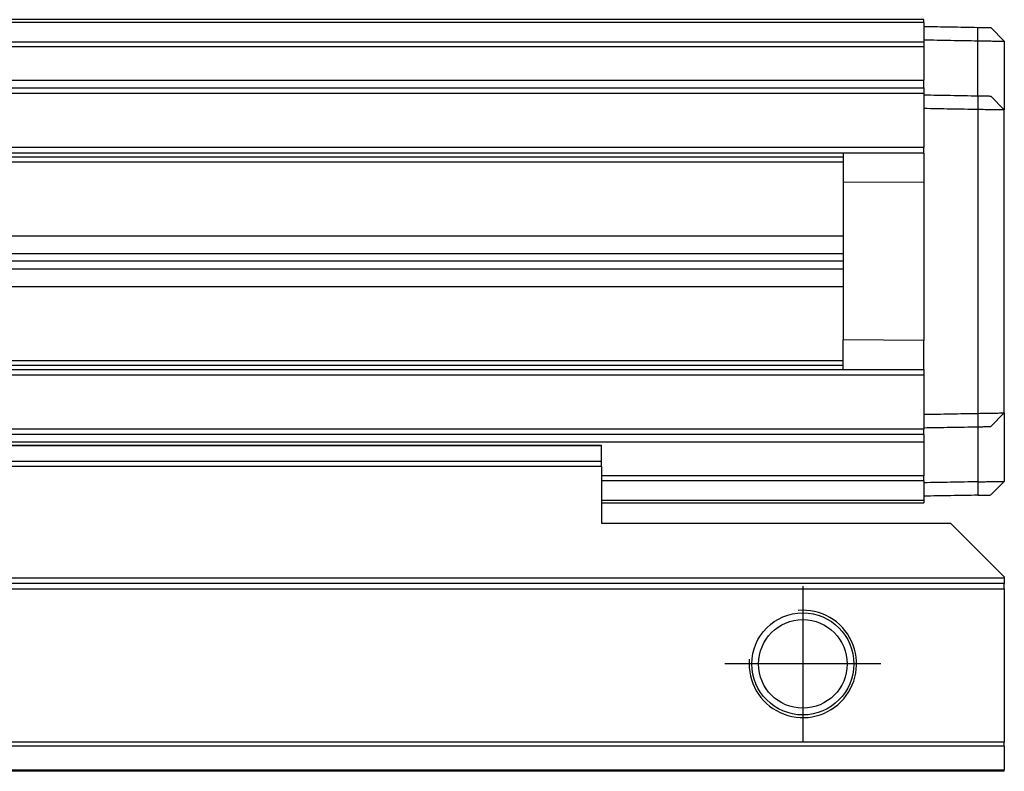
# Model space of a CAD drawing. Header units: millimetres. Extents: x -418 to 2050, y -784 to 1107.
# Tile 47 of 61: x 1960 to 1997, y 87 to 115. Entities that reach past the tile are written whole.
import ezdxf

# ---------------------------------------------------------------- set-up
doc = ezdxf.new("R2010")
doc.units = ezdxf.units.MM
doc.linetypes.add('DOT_CENTER', pattern=[14, 12, -1, 0, -1])
doc.layers.add('1', color=7, linetype='Continuous')

# ---------------------------------------------------------------- blocks, each defined once
blk = doc.blocks.new('SOPORTE_SV2__24', base_point=(552.1, 87.348))
at = {"color": 7, "linetype": 'Continuous'}
for p, q in [((1982.1, 99.489), (645.1, 99.489)), ((1982.1, 98.885), (1982.1, 99.471)), ((1982.1, 98.702), (1982.1, 98.885)), ((1982.1, 98.702), (1982.1, 96.597)), ((1982.1, 96.597), (1995.1, 96.597)), ((1997.1, 94.597), (1995.1, 96.597)), ((1997.1, 94.597), (1997.1, 94.548)), ((1997.1, 94.348), (552.1, 94.348)), ((1997.1, 94.548), (1997.1, 94.348)), ((1997.1, 94.148), (1997.1, 94.348)), ((1997.1, 94.148), (1997.1, 88.43)), ((1997.1, 88.289), (1997.1, 88.43)), ((1997.1, 88.289), (1997.1, 87.406)), ((1997.1, 87.348), (552.1, 87.348)), ((1997.1, 87.348), (1997.1, 87.406))]:
    blk.add_line(p, q, dxfattribs=at)
at = {"color": 3, "linetype": 'Continuous'}
for p, q in [((1982.1, 99.471), (645.1, 99.471)), ((1982.1, 98.885), (645.1, 98.885)), ((1982.1, 98.702), (645.1, 98.702)), ((1997.1, 94.548), (552.1, 94.548)), ((552.1, 94.148), (1997.1, 94.148)), ((1997.1, 88.43), (552.1, 88.43)), ((1997.1, 88.289), (552.1, 88.289)), ((552.1, 87.406), (1997.1, 87.406))]:
    blk.add_line(p, q, dxfattribs=at)
at = {"color": 7, "linetype": 'Continuous'}
for radius in [1.9, 1.65]:
    blk.add_circle((1989.6, 91.348), radius, dxfattribs=at)
blk.add_open_spline([(1982.1, 99.471), (1982.1, 99.474), (1982.1, 99.48), (1982.1, 99.486), (1982.1, 99.489)], degree=3, dxfattribs=at)
at = {"layer": '1', "color": 2, "linetype": 'DOT_CENTER'}
for p, q in [((1989.6, 94.248), (1989.6, 88.448)), ((1992.5, 91.348), (1986.7, 91.348))]:
    blk.add_line(p, q, dxfattribs=at)
at = {"layer": '1', "color": 30, "linetype": 'Continuous'}
blk.add_arc((1989.6, 91.348), 2, 175, 95, dxfattribs=at)
blk = doc.blocks.new('REGLA_SV2-1340__25', base_point=(555.1, 97.348))
at = {"color": 7, "linetype": 'Continuous'}
for p, q in [((1994.1, 115.348), (645.1, 115.348)), ((1994.1, 115.248), (1994.1, 115.348)), ((1994.1, 115.248), (1994.1, 115.098)), ((1994.1, 115.098), (1994.1, 114.597)), ((1997.1, 114.545), (1996.6, 115.054)), ((1994.1, 114.597), (1994.1, 114.527)), ((1994.1, 114.527), (1994.1, 114.343)), ((1997.1, 114.545), (1997.1, 111.995)), ((1994.1, 114.343), (1994.1, 113.09)), ((1994.1, 112.805), (1994.1, 113.09)), ((645.1, 112.805), (1994.1, 112.805)), ((1994.1, 112.805), (1994.1, 112.605)), ((1994.1, 112.605), (1994.1, 112.548)), ((1994.1, 112.548), (1994.1, 112.048)), ((1997.1, 111.995), (1996.6, 112.504)), ((1994.1, 112.048), (1994.1, 110.58)), ((1997.1, 100.7), (1997.1, 111.995)), ((1994.1, 110.38), (645.1, 110.38)), ((1991.1, 110.38), (1991.1, 109.276)), ((1994.1, 110.38), (1994.1, 110.58)), ((1994.1, 110.38), (1994.1, 109.298)), ((1994.1, 109.298), (1991.1, 109.276)), ((1991.1, 109.276), (1991.1, 103.419)), ((645.1, 107.297), (1991.1, 107.297)), ((645.1, 106.636), (1991.1, 106.636)), ((1991.1, 106.348), (645.1, 106.348)), ((1991.1, 106.059), (645.1, 106.059)), ((1991.1, 105.398), (645.1, 105.398)), ((1991.1, 102.315), (1991.1, 103.419)), ((1994.1, 103.398), (1991.1, 103.419)), ((1994.1, 102.315), (1994.1, 103.398)), ((645.1, 102.315), (1994.1, 102.315)), ((1994.1, 102.315), (1994.1, 102.115)), ((1994.1, 102.115), (1994.1, 100.647)), ((1994.1, 100.647), (1994.1, 100.147)), ((1996.6, 100.191), (1997.1, 100.7)), ((1997.1, 100.7), (1997.1, 98.15)), ((1994.1, 100.147), (1994.1, 100.09)), ((1994.1, 99.89), (1994.1, 100.09)), ((1994.1, 99.89), (645.1, 99.89)), ((1994.1, 99.89), (1994.1, 99.605)), ((1994.1, 99.605), (1994.1, 98.352)), ((1994.1, 98.168), (1994.1, 98.352)), ((1994.1, 98.168), (1994.1, 98.098)), ((1994.1, 98.098), (1994.1, 97.598)), ((1996.6, 97.641), (1997.1, 98.15)), ((1994.1, 97.598), (1994.1, 97.448)), ((1982.1, 97.348), (1994.1, 97.348)), ((1994.1, 97.448), (1994.1, 97.348))]:
    blk.add_line(p, q, dxfattribs=at)
at = {"color": 3, "linetype": 'Continuous'}
for p, q in [((1994.1, 115.248), (645.1, 115.248)), ((1996.117, 114.562), (1996.114, 115.062)), ((645.1, 114.527), (1994.1, 114.527)), ((1996.114, 112.512), (1996.117, 114.562)), ((645.1, 114.343), (1994.1, 114.343)), ((645.1, 113.09), (1994.1, 113.09)), ((645.1, 112.605), (1994.1, 112.605)), ((1996.114, 112.512), (1996.117, 112.012)), ((1996.117, 112.012), (1996.117, 100.683)), ((1994.1, 110.58), (645.1, 110.58)), ((645.1, 110.234), (1991.1, 110.234)), ((1991.1, 110.038), (645.1, 110.038)), ((1994.1, 109.298), (1994.1, 103.398)), ((645.1, 102.657), (1991.1, 102.657)), ((1991.1, 102.461), (645.1, 102.461)), ((645.1, 102.115), (1994.1, 102.115)), ((1996.117, 100.683), (1996.117, 100.183)), ((1994.1, 100.09), (645.1, 100.09)), ((1996.117, 100.183), (1996.117, 98.133)), ((1994.1, 99.605), (645.1, 99.605)), ((1994.1, 98.352), (1982.1, 98.352)), ((1994.1, 98.168), (1982.1, 98.168)), ((1996.117, 98.133), (1996.114, 97.633)), ((1982.1, 97.448), (1994.1, 97.448))]:
    blk.add_line(p, q, dxfattribs=at)
at = {"color": 7, "linetype": 'Continuous'}
for points, knots in [([(1994.1, 115.098), (1994.267, 115.095), (1994.6, 115.089), (1995.103, 115.08), (1995.608, 115.071), (1995.946, 115.065), (1996.114, 115.062)], [0, 0, 0, 0, 0.500077, 1.000155, 1.508556, 2.014552, 2.014552, 2.014552, 2.014552]), ([(1996.114, 115.062), (1996.175, 115.061), (1996.29, 115.059), (1996.428, 115.057), (1996.529, 115.055), (1996.576, 115.054), (1996.6, 115.054)], [0, 0, 0, 0, 0.1819203, 0.3443087, 0.4151086, 0.4859085, 0.4859085, 0.4859085, 0.4859085]), ([(1994.1, 114.597), (1994.267, 114.595), (1994.6, 114.589), (1995.103, 114.58), (1995.609, 114.571), (1995.948, 114.565), (1996.117, 114.562)], [0, 0, 0, 0, 0.500077, 1.000155, 1.508957, 2.017759, 2.017759, 2.017759, 2.017759]), ([(1996.117, 114.562), (1996.162, 114.561), (1996.251, 114.56), (1996.416, 114.557), (1996.602, 114.554), (1996.779, 114.551), (1996.909, 114.548), (1996.993, 114.547), (1997.051, 114.546), (1997.084, 114.545), (1997.097, 114.545), (1997.1, 114.545)], [0, 0, 0, 0, 0.1345824, 0.2669708, 0.4950926, 0.6916023, 0.799075, 0.8835795, 0.9432858, 0.9728294, 0.9826962, 0.9826962, 0.9826962, 0.9826962]), ([(1994.1, 112.548), (1994.267, 112.545), (1994.6, 112.539), (1995.103, 112.53), (1995.608, 112.521), (1995.946, 112.515), (1996.114, 112.512)], [0, 0, 0, 0, 0.500077, 1.000155, 1.508557, 2.014556, 2.014556, 2.014556, 2.014556]), ([(1996.114, 112.512), (1996.174, 112.511), (1996.288, 112.509), (1996.427, 112.507), (1996.529, 112.505), (1996.576, 112.504), (1996.6, 112.504)], [0, 0, 0, 0, 0.1780764, 0.3443056, 0.4151047, 0.4859038, 0.4859038, 0.4859038, 0.4859038]), ([(1994.1, 112.048), (1994.267, 112.045), (1994.6, 112.039), (1995.103, 112.03), (1995.609, 112.021), (1995.948, 112.015), (1996.117, 112.012)], [0, 0, 0, 0, 0.500077, 1.000155, 1.508957, 2.017759, 2.017759, 2.017759, 2.017759]), ([(1996.117, 112.012), (1996.162, 112.012), (1996.251, 112.01), (1996.416, 112.007), (1996.602, 112.004), (1996.779, 112.001), (1996.909, 111.999), (1996.993, 111.997), (1997.051, 111.996), (1997.084, 111.996), (1997.097, 111.995), (1997.1, 111.995)], [0, 0, 0, 0, 0.1345824, 0.2669708, 0.4950926, 0.6916023, 0.799075, 0.8835795, 0.9432858, 0.9728294, 0.9826962, 0.9826962, 0.9826962, 0.9826962]), ([(1994.1, 100.647), (1994.267, 100.65), (1994.6, 100.656), (1995.103, 100.665), (1995.609, 100.674), (1995.948, 100.68), (1996.117, 100.683)], [0, 0, 0, 0, 0.500077, 1.000155, 1.508957, 2.017759, 2.017759, 2.017759, 2.017759]), ([(1996.117, 100.683), (1996.162, 100.683), (1996.251, 100.685), (1996.416, 100.688), (1996.602, 100.691), (1996.779, 100.694), (1996.909, 100.696), (1996.993, 100.698), (1997.051, 100.699), (1997.084, 100.699), (1997.097, 100.7), (1997.1, 100.7)], [0, 0, 0, 0, 0.1345824, 0.2669708, 0.4950926, 0.6916023, 0.799075, 0.8835795, 0.9432858, 0.9728294, 0.9826962, 0.9826962, 0.9826962, 0.9826962]), ([(1994.1, 100.147), (1994.267, 100.15), (1994.6, 100.156), (1995.103, 100.165), (1995.609, 100.174), (1995.948, 100.18), (1996.117, 100.183)], [0, 0, 0, 0, 0.500077, 1.000155, 1.508957, 2.01776, 2.01776, 2.01776, 2.01776]), ([(1996.117, 100.183), (1996.177, 100.184), (1996.291, 100.186), (1996.428, 100.188), (1996.529, 100.19), (1996.576, 100.191), (1996.6, 100.191)], [0, 0, 0, 0, 0.1796272, 0.3411015, 0.4119006, 0.4826997, 0.4826997, 0.4826997, 0.4826997]), ([(1996.117, 98.133), (1995.948, 98.13), (1995.609, 98.124), (1995.103, 98.115), (1994.6, 98.106), (1994.267, 98.1), (1994.1, 98.098)], [0, 0, 0, 0, 0.508802, 1.017604, 1.517682, 2.017759, 2.017759, 2.017759, 2.017759]), ([(1996.117, 98.133), (1996.162, 98.134), (1996.251, 98.135), (1996.416, 98.138), (1996.602, 98.141), (1996.779, 98.144), (1996.909, 98.147), (1996.993, 98.148), (1997.051, 98.149), (1997.084, 98.15), (1997.097, 98.15), (1997.1, 98.15)], [0, 0, 0, 0, 0.1345824, 0.2669708, 0.4950926, 0.6916023, 0.799075, 0.8835795, 0.9432858, 0.9728294, 0.9826962, 0.9826962, 0.9826962, 0.9826962]), ([(1996.114, 97.633), (1995.946, 97.63), (1995.608, 97.624), (1995.103, 97.615), (1994.6, 97.606), (1994.267, 97.6), (1994.1, 97.598)], [0, 0, 0, 0, 0.505996, 1.014397, 1.514475, 2.014552, 2.014552, 2.014552, 2.014552]), ([(1996.114, 97.633), (1996.174, 97.634), (1996.289, 97.636), (1996.428, 97.638), (1996.529, 97.64), (1996.576, 97.641), (1996.6, 97.641)], [0, 0, 0, 0, 0.1807719, 0.3443087, 0.4151086, 0.4859085, 0.4859085, 0.4859085, 0.4859085])]:
    blk.add_open_spline(points, degree=3, knots=knots, dxfattribs=at)
blk = doc.blocks.new('REGLA_SV2-1340mm__26', base_point=(552.1, 87.348))
for name, p in [('REGLA_SV2-1340__25', (555.1, 97.348)), ('SOPORTE_SV2__24', (552.1, 87.348))]:
    blk.add_blockref(name, p)
blk = doc.blocks.new('Bottom4', base_point=(639.6, 101.348))
blk.add_blockref('REGLA_SV2-1340mm__26', (552.1, 87.348))

msp = doc.modelspace()

# ---------------------------------------------------------------- block references
msp.add_blockref('Bottom4', (639.6, 101.348))

doc.saveas('drawing.dxf')
